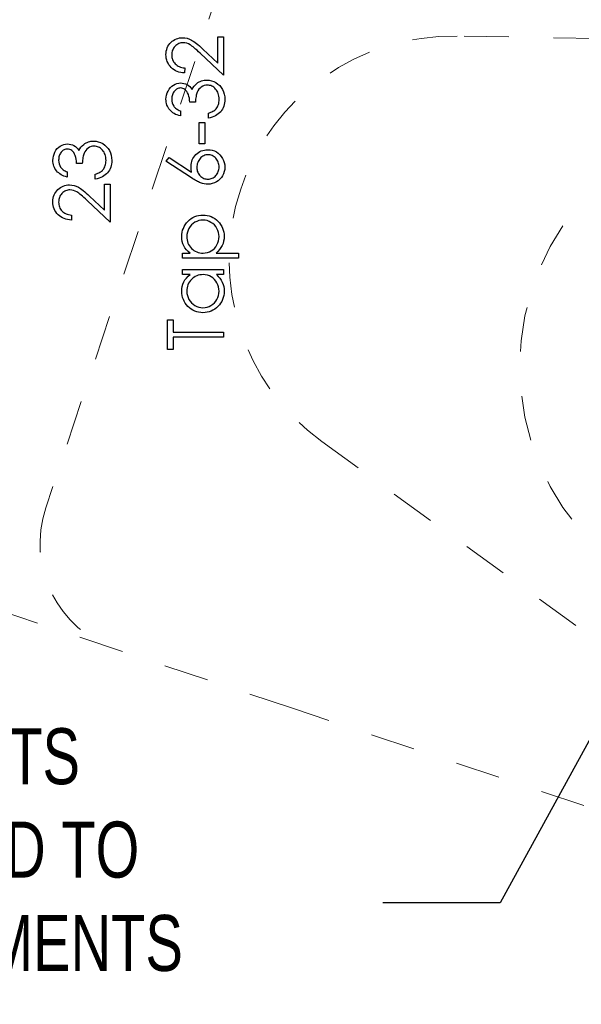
# Model space of a CAD drawing. Header units: inches. Extents: x 0.1 to 87.3, y 0.1 to 33.9.
# Tile 22 of 174: x 12.8 to 14.1, y 16.7 to 18.9. Entities that reach past the tile are written whole.
import ezdxf

# ---------------------------------------------------------------- set-up
doc = ezdxf.new("R2010")
doc.units = ezdxf.units.IN
doc.header["$MEASUREMENT"] = 0
doc.linetypes.add('DOT2', pattern=[0.025, 0, -0.025])
doc.layers.add('DIMENSIONS', color=171, linetype='Continuous')
doc.layers.add('NOTES', color=5, linetype='Continuous')
doc.styles.add('SLDTEXTSTYLE0', font='TXT', dxfattribs={"width": 0.75})
doc.dimstyles.new('SLDDIMSTYLE7', dxfattribs={"dimtxt": 0.125, "dimasz": 0.13, "dimexe": 0, "dimexo": 0.0625, "dimgap": 0.03125, "dimtad": 0, "dimtih": 1, "dimtoh": 1, "dimdec": 1, "dimrnd": 1e-09, "dimzin": 12, "dimdsep": 46, "dimtxsty": 'SLDTEXTSTYLE0', "dimsah": 1, "dimcen": 0.09, "dimadec": 0, "dimazin": 3, "dimtfac": 1, "dimtdec": 1, "dimtofl": 0, "dimtmove": 0, "dimatfit": 3, "dimfxl": 1, "dimfrac": 2, "dimtolj": 1, "dimtzin": 12, "dimarcsym": 0})
doc.dimstyles.new('SLDDIMSTYLE9', dxfattribs={"dimtxt": 0.18, "dimasz": 0.13, "dimexe": 0, "dimexo": 0.0625, "dimgap": 0, "dimtad": 0, "dimtih": 1, "dimtoh": 1, "dimdec": 0, "dimrnd": 1e-09, "dimzin": 0, "dimdsep": 46, "dimtxsty": 'Standard', "dimsah": 1, "dimcen": 0.09, "dimadec": 0, "dimazin": 0, "dimtfac": 0.13, "dimtdec": 0, "dimtofl": 0, "dimtmove": 0, "dimatfit": 3, "dimfxl": 1, "dimfrac": 2, "dimtolj": 1, "dimtzin": 0, "dimarcsym": 0})

# ---------------------------------------------------------------- blocks, each defined once
blk = doc.blocks.new('_D_10')
at = {"layer": 'DIMENSIONS'}
for p, q in [((2.8197, 20.8042), (2.8197, 14.5427)), ((48.3846, 20.3884), (48.3846, 14.5427)), ((2.8197, 14.6677), (27.4208, 14.6677)), ((48.3846, 14.6677), (27.7909, 14.6677))]:
    blk.add_line(p, q, dxfattribs=at)
for centre, start, end in [((27.6426, 14.655), 153.4349, 206.5651), ((27.569, 14.655), 333.4349, 26.5651)]:
    blk.add_arc(centre, 0.2219, start, end, dxfattribs=at)
for points in [[(2.8197, 14.6677), (2.9497, 14.6477), (2.9497, 14.6877)], [(48.3846, 14.6677), (48.2546, 14.6877), (48.2546, 14.6477)]]:
    blk.add_solid(points, dxfattribs=at)
at = {"layer": 'DIMENSIONS', "insert": (27.4442, 14.7169), "char_height": 0.125, "attachment_point": 1, "style": 'SLDTEXTSTYLE0'}
blk.add_mtext('45.6', dxfattribs=at)

msp = doc.modelspace()

# ---------------------------------------------------------------- linework, layer by layer
at = {"color": 7, "linetype": 'DOT2', "lineweight": 18}
for p, q in [((13.57584, 19.91062), (12.86323, 17.77645)), ((14.4968, 18.81673), (13.78145, 18.8293)), ((13.41368, 17.32909), (10.92381, 18.16047)), ((13.47933, 17.92447), (14.05871, 17.50473)), ((15.39248, 16.66835), (13.41368, 17.32909))]:
    msp.add_line(p, q, dxfattribs=at)
at = {"color": 7, "linetype": 'Continuous', "flags": 128}
for points in [[(13.17327, 18.75835), (13.17325, 18.74713), (13.17325, 18.74713), (13.16879, 18.74743), (13.16454, 18.74808), (13.1605, 18.74906), (13.15665, 18.75041), (13.15302, 18.75209), (13.14956, 18.75412), (13.14633, 18.75649), (13.1433, 18.75922), (13.14055, 18.7622), (13.13817, 18.76538), (13.13617, 18.76871), (13.13451, 18.77219), (13.13324, 18.77588), (13.13231, 18.77971), (13.13176, 18.78371), (13.13158, 18.7879), (13.13158, 18.7879), (13.13176, 18.792), (13.13228, 18.79593), (13.13314, 18.79964), (13.13436, 18.80317), (13.13592, 18.80647), (13.13782, 18.80958), (13.14005, 18.81251), (13.14265, 18.81521), (13.14548, 18.81767), (13.14844, 18.81977), (13.15152, 18.82157), (13.15472, 18.82305), (13.15803, 18.82418), (13.16148, 18.825), (13.16504, 18.82548), (13.16874, 18.82566), (13.16874, 18.82566), (13.17395, 18.82533), (13.17898, 18.82435), (13.18384, 18.82275), (13.18855, 18.82047), (13.19095, 18.81902), (13.19358, 18.81727), (13.19641, 18.81521), (13.19944, 18.81286), (13.20267, 18.81018), (13.2061, 18.80723), (13.20973, 18.80395), (13.21359, 18.80037), (13.21359, 18.80037), (13.24697, 18.76909), (13.24697, 18.76909), (13.24697, 18.82726), (13.24697, 18.82726), (13.25979, 18.82726), (13.25979, 18.82726), (13.25979, 18.74232), (13.25979, 18.74232), (13.20806, 18.7908), (13.20806, 18.7908), (13.20435, 18.79433), (13.20089, 18.79754), (13.19769, 18.80042), (13.19473, 18.80297), (13.192, 18.8052), (13.18955, 18.80713), (13.18732, 18.8087), (13.18534, 18.80998), (13.18159, 18.81193), (13.17773, 18.81334), (13.1738, 18.81416), (13.16974, 18.81444), (13.16974, 18.81444), (13.16719, 18.81431), (13.16474, 18.81394), (13.16238, 18.81334), (13.1601, 18.81248), (13.1579, 18.81136), (13.15582, 18.81001), (13.15382, 18.80843), (13.15189, 18.80657), (13.15014, 18.80455), (13.14861, 18.80242), (13.14733, 18.80019), (13.14628, 18.79784), (13.14546, 18.79536), (13.14488, 18.7928), (13.14453, 18.79012), (13.1444, 18.78732), (13.1444, 18.78732), (13.14453, 18.78439), (13.14488, 18.78158), (13.14546, 18.77891), (13.14631, 18.77635), (13.14736, 18.77392), (13.14866, 18.77162), (13.15019, 18.76944), (13.15197, 18.76739), (13.15397, 18.76551), (13.15615, 18.76386), (13.15853, 18.7624), (13.16108, 18.76115), (13.16383, 18.76013), (13.16679, 18.75932), (13.16992, 18.75872), (13.17325, 18.75835)], [(13.16364, 18.66219), (13.16363, 18.65098), (13.16363, 18.65098), (13.15988, 18.65195), (13.15637, 18.65315), (13.15307, 18.65453), (13.14999, 18.65613), (13.14713, 18.65791), (13.1445, 18.65992), (13.14207, 18.66212), (13.1399, 18.66452), (13.13794, 18.66708), (13.13627, 18.66976), (13.13484, 18.67254), (13.13366, 18.67544), (13.13276, 18.67847), (13.13211, 18.6816), (13.13171, 18.68483), (13.13158, 18.68819), (13.13158, 18.68819), (13.13186, 18.69307), (13.13271, 18.69778), (13.13411, 18.70231), (13.13607, 18.70669), (13.13849, 18.71075), (13.14132, 18.7143), (13.14455, 18.71738), (13.14816, 18.71999), (13.15202, 18.72204), (13.15595, 18.72352), (13.15995, 18.72439), (13.16406, 18.72469), (13.16406, 18.72469), (13.16802, 18.72447), (13.17175, 18.72379), (13.17528, 18.72264), (13.17861, 18.72104), (13.18171, 18.71898), (13.18462, 18.71648), (13.1873, 18.71353), (13.18978, 18.7101), (13.18978, 18.7101), (13.1918, 18.71403), (13.19428, 18.71761), (13.19714, 18.72081), (13.20044, 18.72364), (13.20044, 18.72364), (13.20295, 18.7254), (13.20555, 18.7269), (13.20821, 18.7282), (13.21096, 18.72925), (13.21376, 18.73005), (13.21664, 18.73063), (13.21962, 18.73098), (13.22265, 18.7311), (13.22265, 18.7311), (13.22789, 18.73075), (13.233, 18.72968), (13.238, 18.7279), (13.24286, 18.7254), (13.24739, 18.72229), (13.2514, 18.71868), (13.25483, 18.71453), (13.25774, 18.70987), (13.26004, 18.70481), (13.26169, 18.69945), (13.26267, 18.69379), (13.26299, 18.68786), (13.26299, 18.68786), (13.26284, 18.68385), (13.26242, 18.68), (13.26167, 18.67632), (13.26066, 18.67281), (13.25934, 18.66948), (13.25774, 18.66633), (13.25583, 18.66332), (13.25363, 18.66049), (13.25115, 18.65786), (13.2484, 18.65548), (13.24537, 18.65333), (13.24208, 18.65143), (13.2385, 18.64975), (13.23465, 18.64832), (13.23054, 18.64712), (13.22613, 18.64617), (13.22613, 18.64617), (13.22613, 18.65739), (13.22613, 18.65739), (13.22901, 18.65829), (13.23169, 18.65926), (13.23417, 18.66037), (13.23643, 18.66154), (13.23848, 18.66279), (13.24033, 18.66417), (13.24198, 18.66562), (13.24341, 18.66718), (13.24341, 18.66718), (13.24499, 18.66931), (13.24637, 18.67156), (13.24754, 18.67396), (13.2485, 18.67649), (13.24922, 18.67917), (13.24975, 18.682), (13.25007, 18.68496), (13.25017, 18.68806), (13.25017, 18.68806), (13.25005, 18.69157), (13.24967, 18.6949), (13.24907, 18.69805), (13.24819, 18.70103), (13.24709, 18.70381), (13.24572, 18.70644), (13.24411, 18.70887), (13.24226, 18.71115), (13.24023, 18.7132), (13.23813, 18.71498), (13.23595, 18.71648), (13.23367, 18.71771), (13.23132, 18.71866), (13.22886, 18.71934), (13.22633, 18.71976), (13.22373, 18.71989), (13.22373, 18.71989), (13.22025, 18.71961), (13.21687, 18.71881), (13.21361, 18.71746), (13.21046, 18.71555), (13.20758, 18.7132), (13.20505, 18.7105), (13.20292, 18.70739), (13.20117, 18.70394), (13.20042, 18.70201), (13.19974, 18.6998), (13.19917, 18.69738), (13.19864, 18.69467), (13.19819, 18.69174), (13.19781, 18.68856), (13.19751, 18.68511), (13.19729, 18.68142), (13.19729, 18.68142), (13.18447, 18.68142), (13.18447, 18.68142), (13.18429, 18.68606), (13.18374, 18.69046), (13.18282, 18.69467), (13.18151, 18.69865), (13.17994, 18.70228), (13.17816, 18.70536), (13.17615, 18.70792), (13.17398, 18.70995), (13.17165, 18.7115), (13.16922, 18.7126), (13.16666, 18.71325), (13.16401, 18.71348), (13.16401, 18.71348), (13.16206, 18.71338), (13.16015, 18.71303), (13.15833, 18.71247), (13.15657, 18.7117), (13.1549, 18.7107), (13.15327, 18.70947), (13.15172, 18.70802), (13.15021, 18.70634), (13.14886, 18.70451), (13.14768, 18.70256), (13.14668, 18.70048), (13.14586, 18.69828), (13.14523, 18.69597), (13.14478, 18.69354), (13.1445, 18.69099), (13.1444, 18.68834), (13.1444, 18.68834), (13.14468, 18.68408), (13.14551, 18.6801), (13.14686, 18.67644), (13.14879, 18.67306), (13.14999, 18.67148), (13.15136, 18.66998), (13.15292, 18.66853), (13.1547, 18.66715), (13.15665, 18.6658), (13.15878, 18.66455), (13.16111, 18.66335), (13.16363, 18.66219)], [(13.20531, 18.58848), (13.2053, 18.63655), (13.2053, 18.63655), (13.21812, 18.63655), (13.21812, 18.63655), (13.21812, 18.58848), (13.21812, 18.58848), (13.2053, 18.58848)], [(12.91114, 18.52598), (12.91112, 18.51476), (12.91112, 18.51476), (12.90737, 18.51573), (12.90386, 18.51694), (12.90056, 18.51831), (12.89748, 18.51992), (12.89462, 18.52169), (12.89199, 18.5237), (12.88956, 18.5259), (12.88739, 18.5283), (12.88543, 18.53086), (12.88375, 18.53354), (12.88233, 18.53632), (12.88115, 18.53922), (12.88025, 18.54225), (12.8796, 18.54538), (12.8792, 18.54861), (12.87907, 18.55197), (12.87907, 18.55197), (12.87935, 18.55685), (12.8802, 18.56156), (12.8816, 18.56609), (12.88355, 18.57047), (12.88598, 18.57453), (12.88881, 18.57808), (12.89204, 18.58116), (12.89565, 18.58377), (12.8995, 18.58582), (12.90344, 18.5873), (12.90744, 18.58818), (12.91155, 18.58848), (12.91155, 18.58848), (12.91551, 18.58825), (12.91924, 18.58757), (12.92277, 18.58642), (12.9261, 18.58482), (12.9292, 18.58277), (12.93211, 18.58026), (12.93479, 18.57731), (12.93727, 18.57388), (12.93727, 18.57388), (12.93929, 18.57781), (12.94177, 18.58139), (12.94463, 18.58459), (12.94793, 18.58742), (12.94793, 18.58742), (12.95044, 18.58918), (12.95304, 18.59068), (12.95569, 18.59198), (12.95845, 18.59303), (12.96125, 18.59383), (12.96413, 18.59441), (12.96711, 18.59476), (12.97014, 18.59489), (12.97014, 18.59489), (12.97538, 18.59454), (12.98048, 18.59346), (12.98549, 18.59168), (12.99035, 18.58918), (12.99488, 18.58607), (12.99889, 18.58247), (13.00232, 18.57831), (13.00522, 18.57365), (13.00753, 18.56859), (13.00918, 18.56324), (13.01016, 18.55758), (13.01048, 18.55164), (13.01048, 18.55164), (13.01033, 18.54764), (13.00991, 18.54378), (13.00916, 18.5401), (13.00815, 18.53659), (13.00683, 18.53326), (13.00522, 18.53011), (13.00332, 18.5271), (13.00112, 18.52427), (12.99864, 18.52164), (12.99588, 18.51927), (12.99285, 18.51711), (12.98957, 18.51521), (12.98599, 18.51353), (12.98214, 18.5121), (12.97803, 18.5109), (12.97362, 18.50995), (12.97362, 18.50995), (12.97362, 18.52117), (12.97362, 18.52117), (12.9765, 18.52207), (12.97918, 18.52305), (12.98166, 18.52415), (12.98391, 18.52532), (12.98597, 18.52658), (12.98782, 18.52795), (12.98947, 18.52941), (12.9909, 18.53096), (12.9909, 18.53096), (12.99248, 18.53309), (12.99386, 18.53534), (12.99503, 18.53774), (12.99598, 18.54027), (12.99671, 18.54295), (12.99724, 18.54578), (12.99756, 18.54874), (12.99766, 18.55184), (12.99766, 18.55184), (12.99754, 18.55535), (12.99716, 18.55868), (12.99656, 18.56183), (12.99568, 18.56481), (12.99458, 18.56759), (12.9932, 18.57022), (12.9916, 18.57265), (12.98975, 18.57493), (12.98772, 18.57698), (12.98562, 18.57876), (12.98344, 18.58026), (12.98116, 18.58149), (12.97881, 18.58244), (12.97635, 18.58312), (12.97382, 18.58354), (12.97122, 18.58367), (12.97122, 18.58367), (12.96774, 18.58339), (12.96436, 18.58259), (12.9611, 18.58124), (12.95795, 18.57934), (12.95507, 18.57698), (12.95254, 18.57428), (12.95041, 18.57117), (12.94866, 18.56772), (12.94791, 18.56579), (12.94723, 18.56359), (12.94666, 18.56116), (12.94613, 18.55845), (12.94568, 18.55552), (12.9453, 18.55234), (12.945, 18.54889), (12.94478, 18.54521), (12.94478, 18.54521), (12.93196, 18.54521), (12.93196, 18.54521), (12.93178, 18.54984), (12.93123, 18.55425), (12.9303, 18.55845), (12.929, 18.56243), (12.92742, 18.56607), (12.92565, 18.56915), (12.92364, 18.5717), (12.92146, 18.57373), (12.91914, 18.57528), (12.91671, 18.57638), (12.91415, 18.57703), (12.9115, 18.57726), (12.9115, 18.57726), (12.90955, 18.57716), (12.90764, 18.57681), (12.90581, 18.57626), (12.90406, 18.57548), (12.90238, 18.57448), (12.90076, 18.57325), (12.8992, 18.5718), (12.8977, 18.57012), (12.89635, 18.56829), (12.89517, 18.56634), (12.89417, 18.56426), (12.89334, 18.56206), (12.89272, 18.55976), (12.89227, 18.55733), (12.89199, 18.55477), (12.89189, 18.55212), (12.89189, 18.55212), (12.89217, 18.54786), (12.89299, 18.54388), (12.89435, 18.54022), (12.89627, 18.53684), (12.89748, 18.53527), (12.89885, 18.53376), (12.90041, 18.53231), (12.90218, 18.53093), (12.90414, 18.52958), (12.90627, 18.52833), (12.90859, 18.52713), (12.91112, 18.52598)], [(13.13159, 18.55001), (13.13837, 18.55865), (13.13837, 18.55865), (13.18887, 18.52563), (13.18887, 18.52563), (13.18797, 18.53224), (13.18767, 18.53857), (13.18767, 18.53857), (13.18785, 18.54238), (13.18835, 18.54603), (13.18918, 18.54954), (13.19035, 18.55289), (13.19185, 18.5561), (13.19368, 18.55918), (13.19586, 18.56208), (13.19837, 18.56486), (13.20112, 18.56739), (13.20402, 18.5696), (13.20708, 18.57145), (13.21031, 18.57295), (13.21366, 18.57413), (13.2172, 18.57498), (13.22088, 18.57548), (13.22471, 18.57566), (13.22471, 18.57566), (13.22994, 18.57536), (13.23492, 18.5744), (13.23963, 18.57285), (13.24409, 18.57065), (13.24822, 18.56789), (13.25188, 18.56459), (13.25511, 18.56078), (13.25789, 18.55642), (13.26011, 18.55174), (13.26172, 18.54686), (13.26267, 18.54183), (13.26299, 18.53659), (13.26299, 18.53659), (13.26269, 18.53156), (13.26177, 18.5267), (13.26021, 18.52202), (13.25804, 18.51754), (13.25531, 18.51338), (13.2521, 18.5097), (13.24834, 18.50647), (13.24411, 18.50374), (13.23956, 18.50156), (13.23485, 18.49998), (13.22997, 18.49906), (13.22493, 18.49873), (13.22493, 18.49873), (13.22108, 18.49893), (13.21709, 18.49951), (13.21304, 18.50046), (13.20888, 18.50179), (13.20673, 18.50264), (13.20445, 18.50362), (13.2021, 18.50477), (13.19962, 18.50604), (13.19701, 18.5075), (13.19433, 18.50907), (13.19153, 18.51083), (13.18862, 18.5127), (13.18862, 18.5127), (13.13158, 18.55001)], [(13.20051, 18.53622), (13.20062, 18.53336), (13.20094, 18.53066), (13.20152, 18.52808), (13.20232, 18.52563), (13.20332, 18.52332), (13.20457, 18.52117), (13.20605, 18.51914), (13.20776, 18.51724), (13.20961, 18.51553), (13.21159, 18.51406), (13.21364, 18.5128), (13.21579, 18.51178), (13.21805, 18.51098), (13.2204, 18.5104), (13.22283, 18.51008), (13.22538, 18.50995), (13.22538, 18.50995), (13.22791, 18.51008), (13.23034, 18.51045), (13.23267, 18.51108), (13.2349, 18.51195), (13.23705, 18.51306), (13.23911, 18.51443), (13.24106, 18.51604), (13.24291, 18.51791), (13.24461, 18.51997), (13.24609, 18.52212), (13.24734, 18.52437), (13.24837, 18.52673), (13.24915, 18.52918), (13.24972, 18.53176), (13.25005, 18.53441), (13.25017, 18.53719), (13.25017, 18.53719), (13.25005, 18.53997), (13.24972, 18.54263), (13.24915, 18.54521), (13.24837, 18.54766), (13.24734, 18.55001), (13.24609, 18.55227), (13.24461, 18.5544), (13.24291, 18.55645), (13.24106, 18.55833), (13.23911, 18.55996), (13.23705, 18.56131), (13.2349, 18.56243), (13.23267, 18.56331), (13.23034, 18.56394), (13.22791, 18.56431), (13.22538, 18.56444), (13.22538, 18.56444), (13.22283, 18.56431), (13.2204, 18.56391), (13.21805, 18.56329), (13.21579, 18.56238), (13.21364, 18.56121), (13.21159, 18.55978), (13.20961, 18.5581), (13.20776, 18.55617), (13.20605, 18.55405), (13.20457, 18.55182), (13.20332, 18.54949), (13.20232, 18.54706), (13.20152, 18.54451), (13.20094, 18.54185), (13.20062, 18.5391), (13.20049, 18.53622)], [(12.92075, 18.42982), (12.92074, 18.4186), (12.92074, 18.4186), (12.91628, 18.4189), (12.91202, 18.41956), (12.90799, 18.42053), (12.90414, 18.42188), (12.90051, 18.42356), (12.89705, 18.42559), (12.89382, 18.42797), (12.89079, 18.4307), (12.88804, 18.43368), (12.88566, 18.43686), (12.88365, 18.44019), (12.882, 18.44367), (12.88072, 18.44735), (12.8798, 18.45118), (12.87925, 18.45519), (12.87907, 18.45937), (12.87907, 18.45937), (12.87925, 18.46348), (12.87977, 18.46741), (12.88062, 18.47111), (12.88185, 18.47464), (12.8834, 18.47795), (12.88531, 18.48105), (12.88754, 18.48398), (12.89014, 18.48669), (12.89297, 18.48914), (12.89592, 18.49125), (12.899, 18.49305), (12.90221, 18.49453), (12.90551, 18.49565), (12.90897, 18.49648), (12.91253, 18.49695), (12.91623, 18.49713), (12.91623, 18.49713), (12.92144, 18.4968), (12.92647, 18.49583), (12.93133, 18.49423), (12.93604, 18.49195), (12.93844, 18.49049), (12.94107, 18.48874), (12.9439, 18.48669), (12.94693, 18.48433), (12.95016, 18.48166), (12.95359, 18.4787), (12.95722, 18.47542), (12.96108, 18.47184), (12.96108, 18.47184), (12.99446, 18.44056), (12.99446, 18.44056), (12.99446, 18.49873), (12.99446, 18.49873), (13.00728, 18.49873), (13.00728, 18.49873), (13.00728, 18.4138), (13.00728, 18.4138), (12.95554, 18.46227), (12.95554, 18.46227), (12.95184, 18.4658), (12.94838, 18.46901), (12.94518, 18.47189), (12.94222, 18.47444), (12.93949, 18.47667), (12.93704, 18.4786), (12.93481, 18.48018), (12.93283, 18.48145), (12.92908, 18.48341), (12.92522, 18.48481), (12.92129, 18.48564), (12.91723, 18.48591), (12.91723, 18.48591), (12.91468, 18.48579), (12.91223, 18.48541), (12.90987, 18.48481), (12.90759, 18.48396), (12.90539, 18.48283), (12.90331, 18.48148), (12.90131, 18.4799), (12.89938, 18.47805), (12.89763, 18.47602), (12.8961, 18.47389), (12.89482, 18.47166), (12.89377, 18.46931), (12.89294, 18.46683), (12.89237, 18.46428), (12.89202, 18.4616), (12.89189, 18.45879), (12.89189, 18.45879), (12.89202, 18.45586), (12.89237, 18.45306), (12.89294, 18.45038), (12.8938, 18.44783), (12.89485, 18.4454), (12.89615, 18.44309), (12.89768, 18.44091), (12.89945, 18.43886), (12.90146, 18.43698), (12.90364, 18.43533), (12.90602, 18.43388), (12.90857, 18.43263), (12.91132, 18.4316), (12.91428, 18.4308), (12.91741, 18.4302), (12.92074, 18.42982)], [(13.16846, 18.33367), (13.16844, 18.34489), (13.16844, 18.34489), (13.18534, 18.34489), (13.18534, 18.34489), (13.18086, 18.34857), (13.17701, 18.3525), (13.17383, 18.35671), (13.17127, 18.36119), (13.16934, 18.36594), (13.16794, 18.37095), (13.16712, 18.37624), (13.16684, 18.3818), (13.16684, 18.3818), (13.16706, 18.38665), (13.16769, 18.39136), (13.16877, 18.39587), (13.1703, 18.4002), (13.17222, 18.40436), (13.1746, 18.40831), (13.17741, 18.41212), (13.18064, 18.41572), (13.18417, 18.41903), (13.1879, 18.42188), (13.19178, 18.42431), (13.19584, 18.42629), (13.20009, 18.42784), (13.2045, 18.42895), (13.20911, 18.4296), (13.21386, 18.42982), (13.21386, 18.42982), (13.21872, 18.4296), (13.22341, 18.42895), (13.22789, 18.42787), (13.23219, 18.42634), (13.23633, 18.42436), (13.24026, 18.42196), (13.24399, 18.41913), (13.24754, 18.41585), (13.2508, 18.41227), (13.2536, 18.40851), (13.25598, 18.40456), (13.25794, 18.40045), (13.25944, 18.39614), (13.26051, 18.39166), (13.26117, 18.38698), (13.26139, 18.38215), (13.26139, 18.38215), (13.26112, 18.37671), (13.26026, 18.37148), (13.25884, 18.3665), (13.25683, 18.36171), (13.25428, 18.35718), (13.25115, 18.35285), (13.24747, 18.34877), (13.24324, 18.34489), (13.24324, 18.34489), (13.29344, 18.34489), (13.29344, 18.34489), (13.29344, 18.33367), (13.29344, 18.33367), (13.16844, 18.33367)], [(13.17807, 18.3817), (13.17821, 18.37789), (13.17871, 18.37423), (13.17951, 18.37073), (13.18066, 18.36737), (13.18211, 18.36417), (13.18389, 18.36114), (13.18602, 18.35823), (13.18845, 18.3555), (13.19113, 18.35302), (13.19396, 18.35087), (13.19696, 18.34904), (13.20012, 18.34754), (13.20342, 18.34639), (13.2069, 18.34556), (13.21053, 18.34506), (13.21432, 18.34489), (13.21432, 18.34489), (13.21927, 18.34519), (13.22396, 18.34606), (13.22839, 18.34754), (13.23257, 18.34962), (13.23643, 18.35225), (13.23983, 18.3554), (13.24284, 18.35906), (13.24542, 18.36322), (13.24749, 18.3677), (13.249, 18.37231), (13.24987, 18.37701), (13.25017, 18.38187), (13.25017, 18.38187), (13.24987, 18.38663), (13.24897, 18.39124), (13.24749, 18.39572), (13.24539, 18.40002), (13.24276, 18.40406), (13.23966, 18.40766), (13.23605, 18.41082), (13.23199, 18.41355), (13.22764, 18.41575), (13.2232, 18.41735), (13.21865, 18.41828), (13.21399, 18.4186), (13.21399, 18.4186), (13.20931, 18.4183), (13.20475, 18.41735), (13.20029, 18.4158), (13.19599, 18.4136), (13.19198, 18.41089), (13.18842, 18.40774), (13.18537, 18.40416), (13.18277, 18.40015), (13.18071, 18.39582), (13.17923, 18.39131), (13.17836, 18.3866), (13.17806, 18.3817)], [(13.16846, 18.30803), (13.25979, 18.30803), (13.25979, 18.30803), (13.25979, 18.29681), (13.25979, 18.29681), (13.24399, 18.29681), (13.24399, 18.29681), (13.24819, 18.29293), (13.25183, 18.28885), (13.25481, 18.28449), (13.25721, 18.27993), (13.25904, 18.27515), (13.26034, 18.27017), (13.26114, 18.26493), (13.26139, 18.2595), (13.26139, 18.2595), (13.26117, 18.25467), (13.26051, 18.25001), (13.25944, 18.24553), (13.25794, 18.24122), (13.25598, 18.23711), (13.2536, 18.23316), (13.2508, 18.2294), (13.24754, 18.22582), (13.24399, 18.22254), (13.24026, 18.21971), (13.23633, 18.21733), (13.23219, 18.21535), (13.22789, 18.21383), (13.22341, 18.21275), (13.21872, 18.2121), (13.21386, 18.21187), (13.21386, 18.21187), (13.20911, 18.2121), (13.2045, 18.21275), (13.20009, 18.21385), (13.19584, 18.2154), (13.19178, 18.21738), (13.1879, 18.21979), (13.18417, 18.22264), (13.18064, 18.22595), (13.17741, 18.22955), (13.1746, 18.23336), (13.17222, 18.23731), (13.1703, 18.24147), (13.16877, 18.2458), (13.16769, 18.25031), (13.16706, 18.25499), (13.16684, 18.25985), (13.16684, 18.25985), (13.16712, 18.26543), (13.16794, 18.27074), (13.16934, 18.27578), (13.17127, 18.28053), (13.17383, 18.28502), (13.17701, 18.28925), (13.18086, 18.29315), (13.18534, 18.29681), (13.18534, 18.29681), (13.16844, 18.29681), (13.16844, 18.29681), (13.16844, 18.30803)], [(13.17807, 18.26), (13.17836, 18.25509), (13.17923, 18.25039), (13.18071, 18.24588), (13.18277, 18.24155), (13.18537, 18.23754), (13.18842, 18.23396), (13.19198, 18.2308), (13.19599, 18.22807), (13.20029, 18.2259), (13.20475, 18.22434), (13.20931, 18.22339), (13.21399, 18.22309), (13.21399, 18.22309), (13.21865, 18.22342), (13.2232, 18.22434), (13.22764, 18.22592), (13.23199, 18.22812), (13.23605, 18.23088), (13.23966, 18.23403), (13.24276, 18.23764), (13.24539, 18.24167), (13.24749, 18.246), (13.24897, 18.25049), (13.24987, 18.25512), (13.25017, 18.2599), (13.25017, 18.2599), (13.24987, 18.26476), (13.249, 18.26949), (13.24749, 18.27407), (13.24542, 18.27853), (13.24284, 18.28266), (13.23983, 18.28632), (13.23643, 18.28942), (13.23257, 18.29205), (13.22839, 18.29413), (13.22396, 18.29563), (13.21927, 18.29651), (13.21432, 18.29681), (13.21432, 18.29681), (13.21053, 18.29663), (13.2069, 18.29613), (13.20342, 18.29531), (13.20012, 18.29416), (13.19696, 18.29265), (13.19396, 18.29082), (13.19113, 18.28867), (13.18845, 18.28617), (13.18602, 18.28344), (13.18389, 18.28056), (13.18211, 18.2775), (13.18066, 18.27432), (13.17951, 18.27097), (13.17871, 18.26746), (13.17821, 18.26381), (13.17806, 18.26)], [(13.14762, 18.13014), (13.13479, 18.13014), (13.13479, 18.13014), (13.13479, 18.19585), (13.13479, 18.19585), (13.14761, 18.19585), (13.14761, 18.19585), (13.14761, 18.1686), (13.14761, 18.1686), (13.25979, 18.1686), (13.25979, 18.1686), (13.25979, 18.15739), (13.25979, 18.15739), (13.14761, 18.15739), (13.14761, 18.15739), (13.14761, 18.13014)]]:
    msp.add_lwpolyline(points, dxfattribs=at)
at = {"color": 7, "linetype": 'DOT2', "lineweight": 18}
msp.add_circle((14.48406, 18.09184), 0.5625, dxfattribs=at)
for centre, radius, start, end in [((13.77267, 18.32938), 0.5, 88.99311, 234.0779), ((13.10036, 17.69727), 0.25, 161.53551, 251.53551)]:
    msp.add_arc(centre, radius, start, end, dxfattribs=at)

# ---------------------------------------------------------------- texts
at = {"layer": 'NOTES', "insert": (10.92646, 17.28455), "char_height": 0.125, "attachment_point": 1, "style": 'SLDTEXTSTYLE0'}
msp.add_mtext('NUMBER OF STATIONS & PILOTS ^JIN THIS AREA MAY BE AJUSTED TO ^JSUIT TAPPING UNIT REQUIREMENTS', dxfattribs=at)

# ---------------------------------------------------------------- dimensions: what is measured, and where the dimension line sits
at = {"layer": 'DIMENSIONS'}
dim = msp.add_linear_dim(base=(2.81968, 14.66772), p1=(48.38457, 20.43835), p2=(2.81968, 20.85419), angle=0, text='(<>)', dimstyle='SLDDIMSTYLE7', dxfattribs=at)
dim.commit()
dim.dimension.update_dxf_attribs({"geometry": '_D_10', "text_midpoint": (27.60583, 14.66772), "dimtype": 160})

# ---------------------------------------------------------------- leaders
at = {"layer": 'NOTES'}
msp.add_leader([(16.10867, 20.96805), (13.8774, 16.89477), (13.61577, 16.89477)], dimstyle='SLDDIMSTYLE9', dxfattribs=at)

doc.saveas('drawing.dxf')
